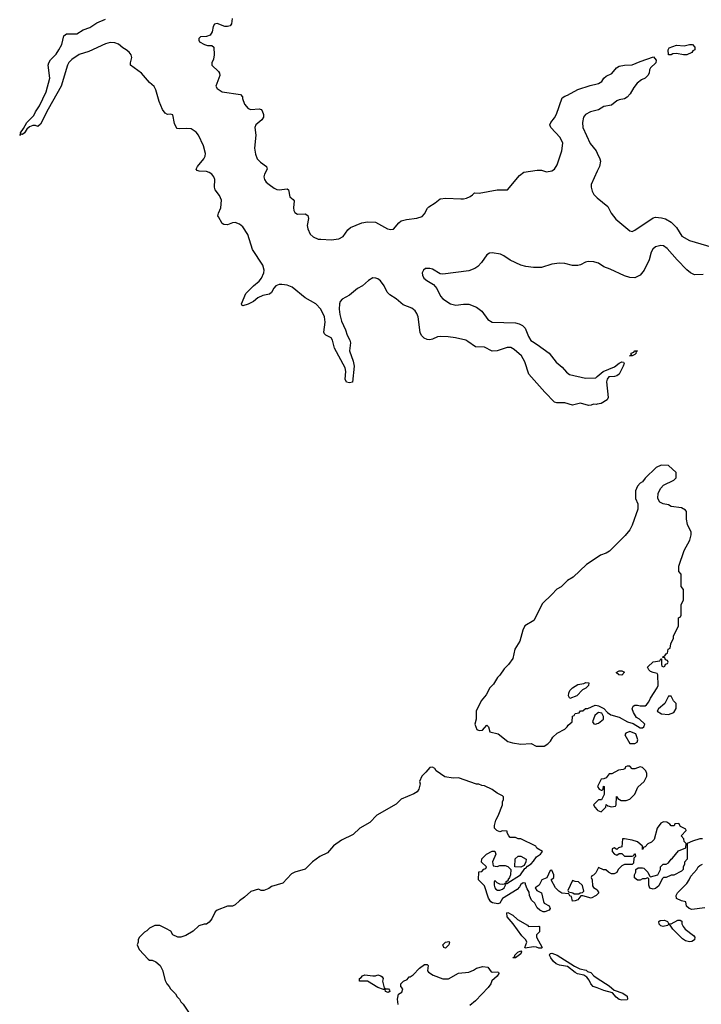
# Model space of a CAD drawing. Header units: inches. Extents: x 2674045 to 2721798, y 838094 to 949477.
# Tile 15 of 27: x 2695549 to 2700802, y 904891 to 912481. Entities that reach past the tile are written whole.
import ezdxf

# ---------------------------------------------------------------- set-up
doc = ezdxf.new("R2010")
doc.units = ezdxf.units.IN
doc.header["$MEASUREMENT"] = 0
for name, color, linetype in [('C6990', 7, 'Continuous'), ('C6991', 7, 'Continuous'), ('C7900', 7, 'Continuous'), ('C7901', 7, 'Continuous')]:
    doc.layers.add(name, color=color, linetype=linetype)

msp = doc.modelspace()

# ---------------------------------------------------------------- linework, layer by layer
at = {"layer": 'C6990', "color": 5}
for points, elevation in [([(2698095.9, 910000), (2698097.3, 909990), (2698090.3, 909930), (2698118, 909850), (2698126.7, 909810), (2698113, 909687), (2698090, 909682), (2698067.3, 909687.3), (2698057.6, 909710), (2698062, 909770), (2698058.7, 909798.7), (2697974.8, 909950), (2697962.8, 910000)], 20), ([(2700000, 909516.4), (2699995.3, 909515.3), (2699970, 909518), (2699954, 909510), (2699932.8, 909507.2), (2699870, 909526), (2699810, 909509.8), (2699750, 909528.6), (2699689.1, 909529.1), (2699670, 909533.7), (2699595.3, 909610), (2699473, 909750), (2699442.9, 909842.9), (2699415.1, 909890), (2699359.9, 909939.9), (2699334.2, 909954.2), (2699305.2, 909954.8), (2699230, 909928.6), (2699190, 909925.7), (2699130, 909955.8), (2699060.8, 909960.8), (2699001.5, 910000)], 20), ([(2699500.3, 910000), (2699537.5, 909977.5), (2699628.7, 909910), (2699682.3, 909842.3), (2699730, 909803.1), (2699763.1, 909763.1), (2699786, 909746), (2699910, 909718.3), (2699990, 909721), (2700000, 909729.8)], 20), ([(2700000, 908336.4), (2699917.3, 908282.7), (2699815.2, 908184.8), (2699770, 908159), (2699721, 908110), (2699688, 908092), (2699651, 908050), (2699578, 907982), (2699512, 907850), (2699442, 907810), (2699425.4, 907774.6), (2699404.7, 907690), (2699366, 907630), (2699350, 907558), (2699316, 907510), (2699283.4, 907476.6), (2699250.6, 907429.4), (2699231.3, 907410), (2699199.8, 907360.2), (2699171.3, 907330), (2699143.5, 907276.5), (2699106, 907230), (2699066, 907150), (2699066, 907090), (2699056, 907050), (2699072, 907010), (2699090, 907002.8), (2699115.5, 907004.5), (2699150, 907042), (2699162, 907030), (2699171.6, 906991.6), (2699235.3, 906975.3), (2699310, 906918), (2699346.4, 906906.4), (2699410, 906898), (2699490, 906902), (2699530, 906882), (2699590, 906882), (2699620.4, 906899.6), (2699640.4, 906919.6), (2699658, 906950), (2699690, 906982), (2699750, 907012), (2699768, 907030), (2699776.4, 907043.6), (2699806, 907070), (2699808.4, 907111.6), (2699822, 907118), (2699830, 907134), (2699862, 907138), (2699870, 907154), (2699890, 907154), (2699908.4, 907171.6), (2699927.3, 907172.7), (2699983.1, 907196.9), (2700000, 907193.8)], 40), ([(2700000, 907133.4), (2699982, 907118), (2699964.7, 907070), (2699972.7, 907052.7), (2699990, 907052), (2700000, 907055)], 40), ([(2700000, 905738), (2699992, 905730), (2699952, 905710), (2699890, 905728), (2699872.7, 905727.3), (2699850, 905698), (2699830, 905688), (2699810, 905686), (2699802, 905722), (2699788, 905728), (2699782, 905742), (2699728.4, 905748.4), (2699703.1, 905763.1), (2699678, 905790), (2699646, 905850), (2699666, 905870), (2699666, 905890), (2699650, 905926), (2699638, 905922), (2699612.7, 905867.3), (2699574, 905850), (2699551.3, 905808.7), (2699522, 905790), (2699534, 905770), (2699571.6, 905751.6), (2699584.7, 905684.7), (2699591.3, 905671.3), (2699630.8, 905650.8), (2699638, 905630), (2699630, 905618), (2699596.9, 905603.1), (2699583.1, 905603.1), (2699556.4, 905616.4), (2699536.4, 905636.4), (2699518, 905670), (2699494.6, 905694.6), (2699478, 905730), (2699476.4, 905756.4), (2699460.4, 905780.4), (2699446, 905814), (2699446, 905826), (2699430, 905828), (2699410, 905814), (2699402, 905798), (2699382.8, 905777.2), (2699270, 905706), (2699248.4, 905671.6), (2699234.2, 905665.8), (2699192.6, 905672.6), (2699181, 905681), (2699161.2, 905710), (2699130, 905806), (2699086, 905850), (2699087.3, 905912.7), (2699110, 905914), (2699127.3, 905932.7), (2699142, 905938), (2699146, 905950), (2699108.4, 905988.4), (2699110, 906014), (2699146, 906050), (2699190, 906072), (2699211.3, 906071.3), (2699218, 906050), (2699194, 905990), (2699198, 905958), (2699230, 905954), (2699250, 905962), (2699290, 905962), (2699310, 905954), (2699334, 905930), (2699332, 905890), (2699324.7, 905870), (2699312, 905850), (2699314, 905846), (2699294, 905830), (2699303.6, 905823.6), (2699409, 905890), (2699442, 905938), (2699450, 905941), (2699462.7, 905957.3), (2699490, 905974), (2699510, 905994.8), (2699531.5, 906028.5), (2699562, 906050), (2699578, 906070), (2699535.3, 906095.3), (2699526, 906110), (2699410, 906168), (2699390, 906168), (2699370, 906178), (2699330, 906178), (2699318, 906190), (2699306, 906214), (2699306, 906226), (2699270, 906228), (2699250, 906222), (2699226, 906230), (2699208, 906248), (2699208.7, 906270), (2699219, 906310), (2699236.5, 906343.5), (2699268.7, 906430), (2699268.9, 906451.1), (2699278, 906470), (2699278, 906490), (2699270, 906498), (2699230, 906518), (2699190, 906548), (2699130, 906575.3), (2699110, 906578), (2699088.4, 906588.4), (2699068.9, 906588.9), (2698930, 906638), (2698890, 906635.3), (2698825.6, 906645.6), (2698758, 906690), (2698748, 906710), (2698730, 906719), (2698710, 906717.2), (2698679.9, 906680.1), (2698647.7, 906650), (2698631, 906610), (2698634.8, 906590), (2698626, 906550), (2698612, 906530), (2698586.4, 906513.6), (2698490, 906473.2), (2698450, 906434), (2698301, 906350), (2698246.4, 906293.6), (2698170.8, 906250), (2698119, 906201), (2698030, 906156.2), (2697966.6, 906113.4), (2697920.5, 906059.5), (2697862.8, 906030), (2697806.8, 905990), (2697750, 905933.2), (2697670, 905909.6), (2697643.1, 905896.9), (2697575.8, 905824.2), (2697490, 905799.3), (2697470, 905785.2), (2697430, 905768.7), (2697410, 905768), (2697390, 905778), (2697330, 905762), (2697282, 905718), (2697242, 905690), (2697210, 905658), (2697190, 905648.7), (2697150, 905648.7), (2697070, 905617.2), (2697055.5, 905604.5), (2697030.4, 905549.6), (2697010, 905524), (2696990, 905509), (2696970, 905508.7), (2696930, 905495.3), (2696885.4, 905454.6), (2696830, 905422), (2696790, 905408.7), (2696768.9, 905408.9), (2696730, 905428), (2696714.6, 905454.6), (2696676.4, 905476.4), (2696630, 905498), (2696590, 905498), (2696550, 905478), (2696530, 905458), (2696510, 905448), (2696472, 905410), (2696462, 905390), (2696462, 905370), (2696454, 905350), (2696470, 905314), (2696539.6, 905239.6), (2696550, 905232), (2696570, 905232), (2696599.6, 905219.6), (2696631.1, 905191.1), (2696650, 905154), (2696670, 905074), (2696682, 905050), (2696702, 905030), (2696712, 905010), (2696751.1, 904971.1), (2696762, 904950), (2696782, 904930), (2696791.1, 904911.1), (2696810, 904892), (2696850, 904831.3)], 40), ([(2700000, 906458), (2699972, 906430), (2699982, 906410), (2700000, 906391.1)], 40), ([(2700000, 905926), (2699990, 905906), (2699970, 905886), (2699958, 905882), (2699954, 905870), (2699962, 905850), (2699963.6, 905803.6), (2699971.6, 905791.6), (2699996.9, 905776.9), (2700000, 905771.3)], 40), ([(2700000, 905018), (2699969.7, 905029.7), (2699949.7, 905049.7), (2699937, 905077), (2699919.7, 905099.7), (2699896.2, 905116.2), (2699847.2, 905127.2), (2699830, 905135.6), (2699770, 905182.4), (2699710, 905192.3), (2699682.7, 905202.7), (2699661.8, 905221.8), (2699642.9, 905250), (2699633.2, 905270), (2699636.4, 905283.6), (2699650, 905286.8), (2699690, 905270.4), (2699825.7, 905185.7), (2699865.9, 905165.8), (2699913.7, 905153.7), (2699924.9, 905144.9), (2699950, 905136), (2699973.4, 905110), (2700000, 905092.9)], 40), ([(2698466, 904890), (2698461.2, 904930), (2698469.3, 904970.7), (2698494.2, 904985.8), (2698502, 905010), (2698486, 905030), (2698486, 905050), (2698506, 905070), (2698536.4, 905083.6), (2698550, 905102), (2698558, 905102), (2698580.4, 905119.6), (2698629, 905170), (2698670, 905198.8), (2698690, 905198), (2698696, 905190), (2698692, 905150), (2698699.6, 905139.6), (2698735.3, 905115.3), (2698810, 905086.8), (2698852.7, 905087.3), (2698930, 905131), (2699010, 905138.8), (2699046.3, 905153.7), (2699070, 905170.8), (2699118, 905182), (2699157.3, 905177.3), (2699182, 905142), (2699190, 905138.8), (2699230, 905142.8), (2699238, 905138), (2699240.7, 905130), (2699230, 905109.4), (2699188.3, 905071.7), (2699180.5, 905050), (2699158.3, 905021.7), (2699061.4, 904918.6), (2699017.1, 904882.9)], 40)]:
    msp.add_lwpolyline(points, dxfattribs=dict(at, elevation=elevation))
at = {"layer": 'C6990', "color": 5, "elevation": 40}
for points in [[(2699790, 907248), (2699778, 907270), (2699782, 907290), (2699790, 907311.3), (2699808.7, 907330), (2699850, 907356), (2699896.4, 907363.6), (2699911.6, 907371.6), (2699934, 907370), (2699932, 907350), (2699910.9, 907329.1), (2699885.4, 907314.6), (2699842, 907270)], [(2699410, 905948.7), (2699366, 905950), (2699368.4, 906011.6), (2699390, 906034), (2699410, 906034), (2699451.3, 906010), (2699451, 905989), (2699438, 905962)], [(2699210, 905846), (2699204.7, 905835.3), (2699206, 905810), (2699211.3, 905790), (2699219.8, 905779.8), (2699231.1, 905771.1), (2699250, 905771), (2699270, 905778.8), (2699284, 905790), (2699294, 905810), (2699296.4, 905816.4), (2699290, 905826), (2699282, 905818), (2699270, 905815.3), (2699250, 905818), (2699228, 905828)], [(2699810, 905846), (2699774, 905770), (2699778, 905758), (2699811.6, 905751.6), (2699822, 905742), (2699850, 905742), (2699858, 905742), (2699868.4, 905751.6), (2699887.3, 905752.7), (2699896.4, 905763.6), (2699887.3, 905807.3), (2699856.4, 905836.4), (2699830, 905838)], [(2699470, 905491.3), (2699550, 905494), (2699554, 905490), (2699554, 905450), (2699532, 905428), (2699531.3, 905410), (2699576, 905330), (2699570, 905324), (2699550, 905323.7), (2699532.3, 905332.3), (2699510, 905335.1), (2699445.2, 905325.2), (2699442, 905330), (2699457, 905370), (2699450, 905388.7), (2699418.4, 905418.4), (2699352.9, 905512.9), (2699306.6, 905566.6), (2699303.2, 905596.8), (2699310, 905598.8), (2699350, 905578), (2699384.6, 905544.6), (2699461.4, 905501.4)], [(2698830, 905325.2), (2698818, 905330), (2698809.5, 905350.5), (2698830, 905370.8), (2698856, 905376), (2698862, 905370), (2698856, 905350)], [(2699348.7, 905248.7), (2699354, 905254), (2699366, 905254), (2699364, 905270), (2699387, 905293), (2699410, 905304.7), (2699416.3, 905296.3), (2699410, 905281.2), (2699370, 905249.4)], [(2698390, 904982), (2698368, 904990), (2698366, 905006), (2698354, 905006), (2698310, 905021.2), (2698230, 905068.7), (2698168.7, 905068.7), (2698168.7, 905090), (2698182, 905098), (2698190, 905111.3), (2698210, 905118), (2698270, 905111), (2698290, 905111), (2698310, 905118), (2698331.6, 905111.6), (2698343.6, 905103.6), (2698351.3, 905091.3), (2698346, 905070), (2698358, 905018), (2698371.6, 905011.6), (2698391.3, 905011.3), (2698399.6, 904999.6), (2698402, 904990)]]:
    msp.add_lwpolyline(points, close=True, dxfattribs=at)
at = {"layer": 'C6991', "color": 5, "elevation": 20}
for points in [[(2697962.8, 910000), (2697960.5, 910010), (2697950, 910029.4), (2697908.5, 910048.5), (2697898.7, 910058.7), (2697893.6, 910073.6), (2697904.1, 910150), (2697897.3, 910190), (2697869, 910250), (2697830.5, 910290.5), (2697750, 910337.6), (2697650, 910419.8), (2697610, 910435.4), (2697570, 910439.4), (2697550, 910439), (2697523.1, 910430), (2697506.9, 910413.1), (2697490, 910378.7), (2697474.7, 910365.3), (2697423.7, 910356.3), (2697383.7, 910336.3), (2697350, 910309.8), (2697310, 910287.8), (2697270, 910276), (2697261.2, 910281.2), (2697259.5, 910290), (2697292.4, 910370), (2697349.9, 910430.1), (2697394.8, 910465.2), (2697413.1, 910490), (2697430.9, 910530), (2697433.1, 910550), (2697422.4, 910590), (2697343.8, 910710), (2697306.2, 910826.2), (2697270, 910884), (2697244, 910904), (2697210, 910917.1), (2697190, 910915.9), (2697150, 910900.2), (2697121.6, 910901.6), (2697109.9, 910909.9), (2697081.1, 910961.1), (2697077.2, 910970), (2697080.3, 910990), (2697100.2, 911030), (2697105.6, 911090), (2697090, 911126.4), (2697056.5, 911170), (2697050.6, 911190), (2697053.8, 911250), (2697046, 911270), (2697030.4, 911290.4), (2697010, 911303.7), (2696989.3, 911310.7), (2696933.4, 911313.4), (2696918, 911318), (2696909.7, 911329.7), (2696918.5, 911350), (2696968.5, 911410), (2696978.3, 911430), (2696981.3, 911450), (2696966.2, 911510), (2696928, 911590), (2696910, 911614.8), (2696870, 911639.5), (2696836.4, 911643.6), (2696779.1, 911639.1), (2696763.8, 911643.8), (2696753.9, 911653.9), (2696742.3, 911682.3), (2696730, 911748.7), (2696710, 911752.7), (2696689, 911750), (2696670, 911760.9), (2696650, 911789.4), (2696623.1, 911850), (2696599.4, 911939.4), (2696585.6, 911965.6), (2696550, 911996), (2696488.5, 912068.5), (2696404, 912130), (2696404, 912150), (2696413.2, 912190), (2696409.2, 912210), (2696394, 912230), (2696370, 912249.3), (2696343.3, 912263.3), (2696310, 912292.8), (2696283.1, 912303.1), (2696245.3, 912305.3), (2696210, 912296.2), (2696082.7, 912237.3), (2696008.1, 912211.9), (2695950, 912175.3), (2695928.5, 912151.5), (2695916.9, 912130), (2695867.9, 911970), (2695767.8, 911792.2), (2695710, 911677.2), (2695690, 911658), (2695670, 911666), (2695650, 911666.6), (2695624, 911656), (2695603.7, 911636.3), (2695586.8, 911610), (2695570, 911596), (2695561, 911599), (2695549.2, 911589.2), (2695559, 911601), (2695556, 911610), (2695578.6, 911641.4), (2695603, 911690), (2695657.4, 911742.6), (2695669.8, 911770.2), (2695701.8, 911818.2), (2695754.2, 911925.8), (2695780.3, 912030), (2695769.8, 912129.8), (2695774.8, 912150), (2695787.1, 912172.9), (2695830, 912215.8), (2695851.2, 912248.8), (2695873.8, 912290), (2695890, 912358), (2695910, 912371.7), (2695990, 912373.1), (2696037.5, 912402.5), (2696090, 912421.3), (2696143.7, 912456.3), (2696210, 912485.5)], [(2697186.2, 912490), (2697182.3, 912450), (2697170, 912434.7), (2697150, 912427.7), (2697129, 912429), (2697070, 912450.7), (2697050, 912445.6), (2697039.6, 912430), (2697032.1, 912387.9), (2697017.1, 912362.9), (2696990, 912352.9), (2696943, 912350), (2696930, 912335.1), (2696930, 912322.8), (2696935.8, 912310), (2696973.4, 912290), (2696997.5, 912282.5), (2697030, 912282.8), (2697046, 912270), (2697048.2, 912210), (2697043.4, 912176.6), (2697030.8, 912150), (2697031, 912130), (2697081.3, 912081.3), (2697088, 912070), (2697090.4, 912050.4), (2697060.3, 911970), (2697070.3, 911950), (2697110, 911925.3), (2697250, 911903.8), (2697267, 911887), (2697267, 911873), (2697281.1, 911830), (2697310, 911795.5), (2697330, 911788.1), (2697393.8, 911793.8), (2697409.1, 911789.1), (2697418.4, 911778.4), (2697428.9, 911750), (2697428.9, 911730), (2697414.6, 911710), (2697370, 911671.7), (2697361.7, 911650), (2697368.7, 911590), (2697358.9, 911490), (2697365.5, 911445.5), (2697379.7, 911410), (2697404, 911384), (2697450.4, 911350), (2697457.6, 911330), (2697434.9, 911290), (2697430.2, 911270), (2697434.7, 911250), (2697449.1, 911230), (2697472.2, 911210), (2697510, 911182.6), (2697530, 911173.6), (2697550, 911170.8), (2697610, 911176.5), (2697622, 911170), (2697630, 911116), (2697656.5, 911096.5), (2697663.9, 911083.9), (2697659.3, 911030), (2697661.8, 911010), (2697670, 910994.9), (2697690, 910983.2), (2697750, 910983.6), (2697771, 910971), (2697774.2, 910950), (2697765.2, 910894.8), (2697768.9, 910870), (2697788.9, 910828.9), (2697810, 910807.6), (2697850, 910790.7), (2697870, 910788.3), (2697950, 910783.3), (2698008.6, 910791.4), (2698041, 910810), (2698077.8, 910862.2), (2698099.7, 910880.3), (2698185.7, 910914.3), (2698230, 910923.2), (2698290, 910920.2), (2698382.4, 910870), (2698410, 910863.8), (2698430, 910867.2), (2698470, 910914.9), (2698490, 910930.4), (2698530, 910941.1), (2698610, 910950.4), (2698650, 910964.4), (2698670, 910984), (2698691.3, 911028.7), (2698701.1, 911038.9), (2698750, 911068.4), (2698790, 911099.5), (2698833.9, 911106.1), (2698950, 911099.2), (2698970, 911101.6), (2698993.6, 911106.4), (2699021.1, 911118.9), (2699039.3, 911130), (2699053.2, 911146.8), (2699090, 911143.7), (2699230, 911169), (2699309.6, 911170.4), (2699400.7, 911279.3), (2699433.8, 911306.2), (2699538, 911322), (2699570, 911320.4), (2699610, 911308.1), (2699650, 911316), (2699671.3, 911328.7), (2699690, 911363), (2699726.1, 911470), (2699733.7, 911530), (2699714.5, 911574.5), (2699643.5, 911650), (2699634.7, 911670), (2699641.6, 911690), (2699670, 911724.4), (2699685.8, 911754.2), (2699730, 911878), (2699750, 911893), (2699770, 911899.1), (2699850, 911943), (2699946.2, 911973.8), (2700000, 911986.4)], [(2700000, 911783.1), (2699948, 911770), (2699910.4, 911750), (2699893.7, 911730), (2699885.8, 911690), (2699890.2, 911650), (2699946.4, 911526.4), (2699990.8, 911470.8), (2700000, 911452.3)], [(2700000, 911313), (2699954.4, 911210), (2699952.7, 911190), (2699959.9, 911159.9), (2699974.6, 911134.6), (2699994.2, 911114.2), (2700000, 911109.4)], [(2700000, 910607), (2699974.3, 910614.3), (2699930, 910616.8), (2699910, 910612.5), (2699870, 910590.7), (2699850, 910585.7), (2699810, 910587.2), (2699750, 910601.6), (2699710, 910603.6), (2699650, 910597.6), (2699570, 910571.3), (2699510, 910569.9), (2699450, 910578.1), (2699411.3, 910590), (2699330, 910627.3), (2699281.4, 910661.4), (2699254.6, 910674.6), (2699190, 910685.4), (2699170, 910682.3), (2699150.1, 910669.9), (2699108.4, 910610), (2699080.1, 910579.9), (2699056.6, 910563.4), (2699010, 910544.6), (2698810, 910521), (2698790, 910523.2), (2698730, 910557.5), (2698710, 910564.4), (2698677.7, 910562.3), (2698660.7, 910550), (2698651.9, 910530), (2698652.7, 910512.7), (2698664.2, 910490), (2698687.7, 910470), (2698739.4, 910439.4), (2698764.2, 910410), (2698792.2, 910350), (2698810.5, 910330), (2698870, 910290.4), (2698910, 910279.5), (2698970, 910288), (2699010, 910287.3), (2699070, 910265.5), (2699110, 910234), (2699157.1, 910170), (2699190, 910150.4), (2699370, 910143.7), (2699398, 910138), (2699424.4, 910124.4), (2699443.9, 910103.9), (2699470, 910038.8), (2699487.7, 910007.7), (2699500.3, 910000)], [(2699001.5, 910000), (2698986.3, 910010), (2698906.6, 910030), (2698850, 910037.9), (2698790, 910039.2), (2698770, 910036.5), (2698730, 910017.7), (2698710, 910013.8), (2698690, 910016.8), (2698667.2, 910027.1), (2698646.8, 910046.8), (2698634.9, 910070), (2698619.4, 910190), (2698610, 910217.7), (2698597.1, 910237.1), (2698570, 910256.8), (2698503.7, 910283.7), (2698450, 910329.8), (2698401, 910361), (2698381.4, 910381.4), (2698357.2, 910430), (2698330, 910467.2), (2698310, 910483.4), (2698293.6, 910490), (2698270, 910490.5), (2698236.5, 910470), (2698190, 910430.8), (2698151.6, 910408.4), (2698090, 910357.4), (2698033.2, 910326.8), (2698019.6, 910310), (2698013.4, 910290), (2698010.2, 910250), (2698015.2, 910210), (2698030, 910158), (2698060.8, 910090), (2698073.7, 910050), (2698094.6, 910010), (2698095.9, 910000)]]:
    msp.add_lwpolyline(points, dxfattribs=at)
at = {"layer": 'C7900', "color": 5}
for points, elevation in [([(2700270, 909889.6), (2700249.2, 909890), (2700266, 909894), (2700261.2, 909901.2), (2700262.7, 909910), (2700281.2, 909918.8), (2700289.3, 909930), (2700311, 909930), (2700298, 909922), (2700298.8, 909910), (2700290, 909901.2)], 20), ([(2700190, 907428.7), (2700166, 907430), (2700146, 907450), (2700170, 907462), (2700190, 907462), (2700211.3, 907451.3)], 40), ([(2700570, 907266), (2700550, 907266), (2700522, 907210), (2700472, 907170), (2700462, 907150), (2700494, 907130), (2700550, 907124.7), (2700590, 907142), (2700608.4, 907171.6), (2700608, 907210), (2700588, 907230)], 40), ([(2700250, 906995.3), (2700219.6, 906980.4), (2700212, 906970), (2700250, 906902), (2700290, 906902), (2700308.4, 906911.6), (2700314, 906930), (2700297.2, 906977.2)], 40), ([(2700710, 905372.3), (2700680.1, 905380.1), (2700656.6, 905396.6), (2700582, 905470), (2700562, 905502), (2700550, 905506), (2700542, 905498), (2700508, 905490), (2700490, 905497.2), (2700477.2, 905510), (2700475.3, 905530), (2700483.7, 905536.3), (2700519.1, 905539.1), (2700542, 905530), (2700550, 905514), (2700570, 905512), (2700620.4, 905539.6), (2700639.6, 905539.6), (2700651.6, 905531.6), (2700652.7, 905512.7), (2700662, 905490), (2700678, 905470), (2700742.5, 905422.5), (2700751.3, 905410), (2700750, 905389), (2700730, 905376)], 40)]:
    msp.add_lwpolyline(points, close=True, dxfattribs=dict(at, elevation=elevation))
for points, elevation in [([(2700000, 909729.8), (2700046, 909770), (2700134.1, 909805.8), (2700170, 909834.4), (2700190, 909844), (2700202, 909842), (2700206.8, 909830), (2700200.5, 909810), (2700170.2, 909750), (2700150, 909736.9), (2700132.1, 909732.1), (2700090.6, 909729.4), (2700076, 909710), (2700070.8, 909689.2), (2700085.3, 909570), (2700077.1, 909550), (2700030, 909523.5), (2700000, 909516.4)], 20), ([(2700000, 907193.8), (2700010, 907192), (2700050.9, 907170.9), (2700079.6, 907139.6), (2700103.6, 907123.6), (2700170, 907104.7), (2700234, 907070), (2700276, 907056), (2700330, 907022), (2700350, 907022), (2700358, 907030), (2700366, 907050), (2700326, 907090), (2700303.1, 907103.1), (2700280.2, 907140.2), (2700268, 907170), (2700278, 907190), (2700290, 907198), (2700310, 907198), (2700330, 907191.3), (2700368.4, 907191.6), (2700380.4, 907199.6), (2700398, 907222), (2700410, 907252), (2700462, 907330), (2700468.7, 907350), (2700466, 907430), (2700462, 907442), (2700430, 907448), (2700410, 907458), (2700398, 907470), (2700388, 907490), (2700390, 907494), (2700430, 907531.3), (2700482, 907538), (2700490, 907554), (2700494, 907554), (2700494, 907510), (2700498, 907498), (2700510, 907494), (2700522, 907498), (2700527.3, 907512.7), (2700542, 907518), (2700546, 907530), (2700542, 907542), (2700527.3, 907547.3), (2700522, 907562), (2700506, 907566), (2700506, 907570), (2700522, 907578), (2700530, 907594), (2700542, 907598), (2700546, 907630), (2700562, 907638), (2700568, 907670), (2700587.3, 907712.7), (2700588, 907730), (2700626, 907810), (2700626, 907870), (2700642, 907878), (2700646, 907890), (2700648, 907970), (2700666, 908010), (2700666, 908090), (2700647.3, 908112.7), (2700647.3, 908207.3), (2700628.4, 908228.4), (2700629, 908269), (2700669.6, 908390.4), (2700713.2, 908470), (2700724, 908510), (2700724, 908530), (2700695.3, 908590), (2700688.7, 908630), (2700688, 908690), (2700680.4, 908700.4), (2700650, 908718), (2700570, 908728.7), (2700550, 908742), (2700508.4, 908748.4), (2700483.1, 908763.1), (2700466, 908790), (2700468.4, 908831.6), (2700488.9, 908871.1), (2700510, 908892), (2700590, 908932), (2700608, 908950), (2700608, 908990), (2700550, 909046), (2700492.7, 909047.3), (2700454, 909030), (2700370, 908948), (2700350, 908918), (2700331.6, 908908.4), (2700310, 908886), (2700294, 908850), (2700294, 908790), (2700312, 908750), (2700311.6, 908708.4), (2700270, 908586), (2700250, 908548), (2700214.4, 908505.6), (2700095.3, 908384.7), (2700070, 908368.7), (2700026.4, 908353.6), (2700000, 908336.4)], 40), ([(2700000, 907055), (2700010, 907058), (2700048, 907090), (2700048.7, 907110), (2700035.3, 907135.3), (2700010, 907142), (2700000, 907133.4)], 40), ([(2700000, 906391.1), (2700005.4, 906385.4), (2700030, 906374), (2700066, 906410), (2700068, 906432), (2700082, 906422), (2700110, 906414), (2700142, 906418), (2700146, 906430), (2700147.3, 906492.7), (2700154, 906490), (2700158, 906478), (2700183.6, 906463.6), (2700223.6, 906463.6), (2700250, 906472), (2700290, 906511.3), (2700314, 906566), (2700362, 906610), (2700382, 906650), (2700382, 906670), (2700375.3, 906690), (2700350, 906718), (2700330, 906722), (2700290, 906706), (2700270, 906706), (2700250, 906726), (2700230, 906726), (2700218, 906722), (2700212.7, 906707.3), (2700199.6, 906700.4), (2700163.6, 906696.4), (2700111.6, 906668.4), (2700092.7, 906667.3), (2700070, 906638), (2700051.6, 906628.4), (2700030, 906626), (2700002, 906570), (2700014, 906550), (2700030, 906542), (2700038, 906542), (2700046, 906550), (2700047.3, 906572.7), (2700054, 906570), (2700054, 906510), (2700032, 906468), (2700010, 906468), (2700000, 906458)], 40), ([(2700810, 906166), (2700790, 906168), (2700734, 906150), (2700694, 906130), (2700694, 906010), (2700672.7, 905987.3), (2700672, 905970), (2700662, 905950), (2700662, 905930), (2700650, 905918), (2700590, 905886), (2700570, 905886), (2700531.1, 905868.9), (2700510, 905868), (2700501, 905859), (2700474.6, 905805.4), (2700450, 905785.2), (2700430, 905779.3), (2700406.3, 905786.3), (2700397.2, 905810), (2700398, 905858), (2700390, 905866), (2700370, 905858), (2700350, 905858), (2700331.1, 905848.9), (2700310, 905848), (2700287.3, 905867.3), (2700286, 905890), (2700298, 905910), (2700298, 905930), (2700316.4, 905943.6), (2700350, 905944.7), (2700359.8, 905939.8), (2700391.1, 905911.1), (2700402, 905882), (2700410, 905874), (2700466, 905890), (2700488, 905930), (2700488, 905950), (2700508.9, 905971.1), (2700530, 905972), (2700550, 905982), (2700568.7, 906010), (2700581.2, 906018.8), (2700626.6, 906073.4), (2700682, 906098), (2700686, 906130), (2700670, 906146), (2700667.3, 906167.3), (2700648, 906190), (2700686, 906230), (2700682, 906242), (2700642, 906262), (2700630, 906286), (2700598, 906282), (2700591.6, 906268.4), (2700570, 906268), (2700560.4, 906280.4), (2700536.4, 906296.4), (2700510, 906298), (2700490, 906288), (2700462, 906250), (2700438, 906162), (2700418, 906142), (2700390, 906128.7), (2700370, 906106), (2700358, 906102), (2700350, 906086), (2700348, 906110), (2700310, 906144), (2700270, 906157.2), (2700210, 906168), (2700194, 906166), (2700190, 906106), (2700163.6, 906096.4), (2700150, 906086), (2700130, 906098), (2700114, 906090), (2700114, 906070), (2700134, 906050), (2700150, 906042), (2700170, 906054), (2700190, 906054), (2700210, 906034), (2700270, 906034), (2700282, 906038), (2700287.3, 906052.7), (2700292.7, 906052.7), (2700294, 906030), (2700282, 906018), (2700279.6, 905980.4), (2700270, 905968), (2700210, 905968), (2700190, 905958), (2700162, 905930), (2700152, 905908), (2700130, 905898), (2700110, 905898), (2700086, 905910), (2700067.3, 905927.3), (2700048.4, 905928.4), (2700010, 905946), (2700000, 905926)], 40), ([(2700830, 905634), (2700730, 905622), (2700709, 905629), (2700689.1, 905649.1), (2700682, 905682), (2700650, 905688), (2700610, 905708), (2700608, 905730), (2700618, 905750), (2700690, 905822), (2700708.7, 905850), (2700720.2, 905879.8), (2700768, 905930), (2700778, 905950), (2700790, 905962), (2700810, 905972)], 40), ([(2700000, 905771.3), (2700012, 905750), (2700000, 905738)], 40), ([(2700000, 905092.9), (2700093, 905033), (2700130, 905000.7), (2700196.5, 904976.5), (2700230, 904953.4), (2700233.4, 904930), (2700230, 904926), (2700190, 904922.6), (2700170, 904928), (2700146, 904946), (2700118.9, 904978.9), (2700050, 904998.5), (2700000, 905018)], 40)]:
    msp.add_lwpolyline(points, dxfattribs=dict(at, elevation=elevation))
at = {"layer": 'C7901', "color": 5, "elevation": 20}
msp.add_lwpolyline([(2700690, 912209.7), (2700666, 912210), (2700610, 912221.2), (2700582.8, 912217.2), (2700570, 912209.5), (2700549.2, 912209.2), (2700546, 912250), (2700555.3, 912264.7), (2700610, 912284.7), (2700670, 912281), (2700710, 912290.8), (2700734, 912290), (2700752, 912270), (2700751.3, 912250), (2700738, 912242), (2700730, 912228.7)], close=True, dxfattribs=at)
for points in [[(2700000, 911986.4), (2700011, 911989), (2700034.5, 912005.5), (2700051.6, 912030), (2700070, 912046.7), (2700112.6, 912067.4), (2700148, 912110), (2700170, 912123.1), (2700210, 912130.4), (2700270, 912132.7), (2700330, 912158.8), (2700434, 912194), (2700454, 912170), (2700452, 912150), (2700410.7, 912109.3), (2700404, 912096), (2700400.5, 912070), (2700390.5, 912050), (2700370, 912029.6), (2700342, 912018), (2700307.7, 911992.3), (2700280.9, 911959.1), (2700252.7, 911910), (2700230, 911885.1), (2700210, 911871.1), (2700170, 911863.5), (2700150, 911854.7), (2700110, 911823.7), (2700050, 911810.9), (2700010, 911785.7), (2700000, 911783.1)], [(2700000, 911452.3), (2700020.9, 911410), (2700024.6, 911390), (2700016.4, 911350), (2700000, 911313)], [(2700000, 911109.4), (2700082, 911042), (2700108.1, 910990), (2700143.8, 910943.8), (2700250, 910852.6), (2700270, 910849.2), (2700290, 910858.2), (2700430, 910955.2), (2700450, 910960.2), (2700495.2, 910955.2), (2700525.9, 910945.8), (2700570, 910919.5), (2700610, 910878.7), (2700653, 910813), (2700710, 910779.6), (2700886.6, 910726.6)], [(2700816.3, 910516.3), (2700750, 910515.4), (2700717.6, 910530), (2700690, 910554), (2700614.8, 910630), (2700538.3, 910718.3), (2700510, 910737.2), (2700490, 910740.3), (2700450, 910730.9), (2700427.3, 910712.7), (2700415.9, 910690), (2700400.9, 910630), (2700361.4, 910550), (2700330, 910510.8), (2700290, 910491.5), (2700250, 910493.8), (2700210, 910507.3), (2700098.5, 910558.5), (2700050, 910575.4), (2700010, 910604.1), (2700000, 910607)]]:
    msp.add_lwpolyline(points, dxfattribs=at)

doc.saveas('drawing.dxf')
